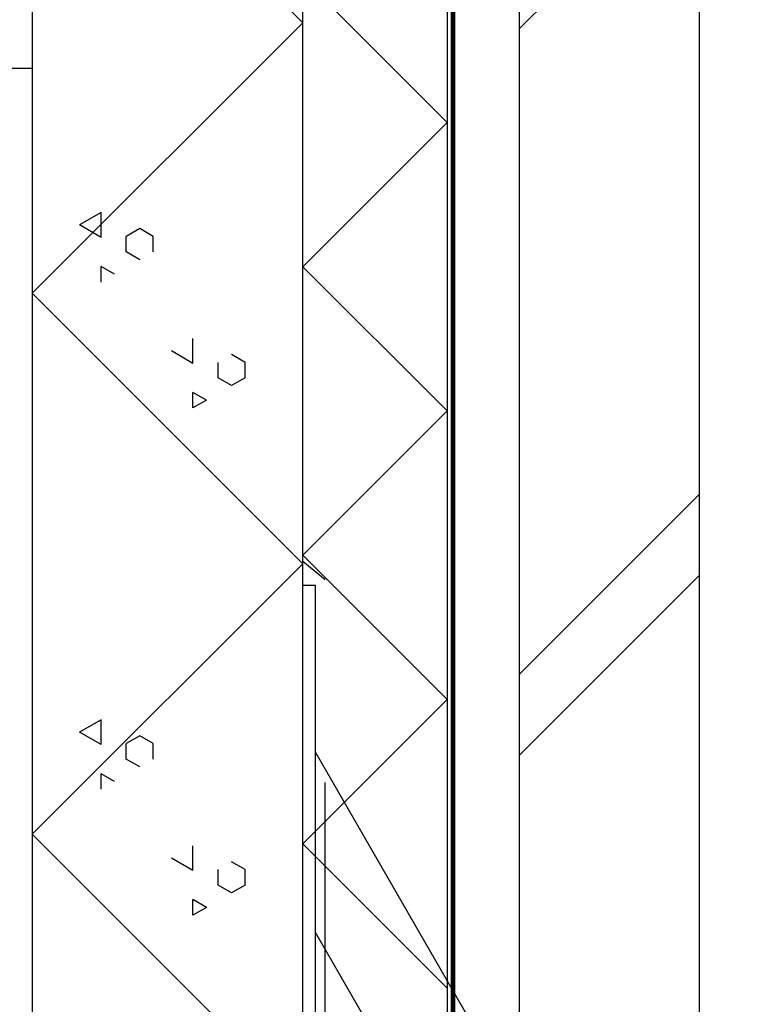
# Model space of a CAD drawing. Extents: x -152209 to 159908, y 32091 to 111955.
# Tile 12 of 59: x -135254 to -134847, y 61891 to 62437. Entities that reach past the tile are written whole.
import ezdxf

# ---------------------------------------------------------------- set-up
doc = ezdxf.new("R2010")
doc.units = 0
doc.header["$LTSCALE"] = 1000
doc.header["$MEASUREMENT"] = 0
doc.linetypes.add('XDETV59$0$HIDDEN', pattern=[0.375, 0.25, -0.125])
doc.layers.get('0').update_dxf_attribs({"linetype": 'CONTINUOUS'})
for name, color, linetype in [('BIB', 7, 'CONTINUOUS'), ('XDETV59$0$BETON-ARC', 15, 'CONTINUOUS'), ('XDETV59$0$BETON-DRS', 7, 'CONTINUOUS'), ('XDETV59$0$BIB', 7, 'CONTINUOUS'), ('XDETV59$0$BITUM-ALG', 7, 'XDETV59$0$HIDDEN'), ('XDETV59$0$DETAILNR', 15, 'CONTINUOUS'), ('XDETV59$0$ISOL-ALG', 3, 'CONTINUOUS'), ('XDETV59$0$ISOL-ARC', 15, 'CONTINUOUS'), ('XDETV59$0$KUNST-DRS', 4, 'CONTINUOUS'), ('XDETV59$0$STAAL-ARC', 15, 'CONTINUOUS'), ('XDETV59$0$STAAL-AZ', 3, 'CONTINUOUS'), ('XDETV59$0$STAAL-DRS', 4, 'CONTINUOUS'), ('XDETV59$0$STEEN-ARC', 15, 'CONTINUOUS'), ('XDETV59$0$STEEN-DRS', 7, 'CONTINUOUS')]:
    doc.layers.add(name, color=color, linetype=linetype)
doc.styles.add('XDETV59$0$STANDARD', font='simplex')

# ---------------------------------------------------------------- blocks, each defined once
blk = doc.blocks.new('*X94')
at = {"color": 0}
for p, q in [((470, 21.95), (570, 121.95)), ((470, -336.1), (570, -236.1)), ((470, -381.1), (570, -281.1))]:
    blk.add_line(p, q, dxfattribs=at)
blk = doc.blocks.new('*X95')
at = {"color": 0}
for p, q in [((430, -30), (350, 50)), ((350, -110), (430, -30)), ((430, -190), (350, -110)), ((350, -270), (430, -190)), ((430, -350), (350, -270)), ((350, -430), (430, -350)), ((430, -510), (350, -430))]:
    blk.add_line(p, q, dxfattribs=at)
blk = doc.blocks.new('*X102')
at = {"color": 0, "linetype": 'Continuous'}
for p, q in [((350, 25.27), (200, 175.27)), ((200, -124.73), (350, 25.27)), ((238.17, -80), (226.24, -86.89)), ((238.17, -93.78), (238.17, -80)), ((238.17, -93.78), (226.24, -86.89)), ((259.6, -88.92), (252.14, -93.23)), ((267.06, -93.23), (259.6, -88.92)), ((252.14, -101.84), (252.14, -93.23)), ((267.06, -101.84), (267.06, -93.23)), ((259.6, -106.15), (252.14, -101.84)), ((238.17, -118.52), (238.17, -109.91)), ((245.63, -114.21), (238.17, -109.91)), ((350, -274.73), (200, -124.73)), ((289.11, -163.61), (289.11, -149.83)), ((289.11, -163.61), (277.17, -156.72)), ((303.07, -171.68), (303.07, -163.06)), ((317.99, -163.06), (310.53, -158.75)), ((317.99, -171.68), (317.99, -163.06)), ((310.53, -175.98), (303.07, -171.68)), ((317.99, -171.68), (310.53, -175.98)), ((289.11, -188.35), (289.11, -179.74)), ((296.57, -184.05), (289.11, -179.74)), ((296.57, -184.05), (289.11, -188.35)), ((200, -424.73), (350, -274.73)), ((238.17, -361.25), (226.24, -368.14)), ((238.17, -375.03), (238.17, -361.25)), ((238.17, -375.03), (226.24, -368.14)), ((259.6, -370.17), (252.14, -374.48)), ((267.06, -374.48), (259.6, -370.17)), ((252.14, -383.09), (252.14, -374.48)), ((267.06, -383.09), (267.06, -374.48)), ((259.6, -387.4), (252.14, -383.09)), ((238.17, -399.77), (238.17, -391.16)), ((245.63, -395.46), (238.17, -391.16)), ((350, -574.73), (200, -424.73)), ((289.11, -444.86), (289.11, -431.08)), ((289.11, -444.86), (277.17, -437.97)), ((317.99, -444.31), (310.53, -440)), ((303.07, -452.93), (303.07, -444.31)), ((317.99, -452.93), (317.99, -444.31)), ((310.53, -457.23), (303.07, -452.93)), ((317.99, -452.93), (310.53, -457.23)), ((289.11, -469.6), (289.11, -460.99)), ((296.57, -465.3), (289.11, -460.99)), ((296.57, -465.3), (289.11, -469.6))]:
    blk.add_line(p, q, dxfattribs=at)
blk = doc.blocks.new('XDETV59$0$1007511')
at = {"layer": 'XDETV59$0$STAAL-DRS', "linetype": 'ByBlock'}
blk.add_lwpolyline([(0.26, -89.36), (0.26, 10.64), (4.26, 10.64, -0.414214), (9.26, 5.64), (9.26, -70.36, 0.414214), (19.26, -80.36), (70.26, -80.36, -0.414214), (75.26, -85.36), (75.26, -89.36)], format="xyb", close=True, dxfattribs=at)
blk = doc.blocks.new('XDETV59$0$100759')
at = {"layer": 'XDETV59$0$BIB', "linetype": 'ByBlock'}
blk.add_blockref('XDETV59$0$1007511', (-0.26, 89.36), dxfattribs=at)
blk = doc.blocks.new('*X108')
at = {"color": 0, "linetype": 'Continuous'}
for p, q in [((2838.11, -3207.66), (2842, -3203.77)), ((2838.11, -3225.34), (2847.11, -3216.34)), ((2838.11, -3243.01), (2847.11, -3234.01)), ((2838.11, -3260.69), (2847.11, -3251.69)), ((2838.11, -3278.37), (2847.11, -3269.37)), ((2838.11, -3296.05), (2847.32, -3286.83)), ((2848.06, -3303.77), (2857.06, -3294.77)), ((2865.74, -3303.77), (2874.74, -3294.77)), ((2883.42, -3303.77), (2892.42, -3294.77)), ((2901.1, -3303.77), (2909.8, -3295.06))]:
    blk.add_line(p, q, dxfattribs=at)
blk = doc.blocks.new('XDETV59$0$XLATEI')
at = {"layer": 'XDETV59$0$STAAL-AZ', "linetype": 'Continuous'}
for p, q in [((7, 363.27), (0, 363.27)), ((0, 184.34), (0, 363.27)), ((7, 184.34), (7, 363.27)), ((0, 66.83), (0, 300.65)), ((7, 66.83), (7, 300.65)), ((106.66, 98.09), (7, 270.71)), ((106.66, -1.91), (7, 170.71)), ((7, 88.54), (106.66, 88.54)), ((7, 73.54), (106.66, 73.54)), ((7, 66.83), (0, 66.83))]:
    blk.add_line(p, q, dxfattribs=at)
at = {"layer": 'XDETV59$0$BIB', "linetype": 'Continuous'}
blk.add_blockref('XDETV59$0$100759', (106.66, -1.91), dxfattribs=at)
at = {"layer": 'XDETV59$0$STAAL-ARC', "linetype": 'Continuous'}
blk.add_blockref('*X108', (-2731.45, 3301.86), dxfattribs=at)
blk = doc.blocks.new('XDETV59$0$DETAILNR')
at = {"layer": 'XDETV59$0$DETAILNR'}
blk.add_circle((0, 0), 1400, dxfattribs=at)
at = {"layer": 'XDETV59$0$DETAILNR', "style": 'XDETV59$0$STANDARD'}
blk.add_attdef('DETAILNR', (319.56, 448.23), '', height=500, dxfattribs=at)
blk = doc.blocks.new('XDETV59')
at = {"layer": 'XDETV59$0$BETON-DRS'}
blk.add_line((-1700, 0.00009), (200, 0.00009), dxfattribs=at)
blk.add_lwpolyline([(349.95419, 715.54826), (309.95419, 715.54826), (309.95419, 800.22734), (200, 800.22734), (200, -724.99982), (306, -724.99991), (306, -649.99982), (350, -649.99982), (350, 760.22743)], close=True, dxfattribs=at)
at = {"layer": 'XDETV59$0$BITUM-ALG', "linetype": 'XDETV59$0$HIDDEN'}
for p, q in [((350, -273.55435), (350, -196.51035)), ((362.48671, -283.67124), (350, -273.55435)), ((362.48671, -646.02177), (362.48671, -283.67124))]:
    blk.add_line(p, q, dxfattribs=at)
at = {"layer": 'XDETV59$0$ISOL-ALG'}
blk.add_line((430, 690.74362), (430, -631.06719), dxfattribs=at)
at = {"layer": 'XDETV59$0$KUNST-DRS', "linetype": 'XDETV59$0$HIDDEN', "const_width": 2.5}
blk.add_lwpolyline([(433.25, 684.15948), (433.25, -514.95495), (433.25, -515.74661), (433.25, -620.35501)], dxfattribs=at)
at = {"layer": 'XDETV59$0$STEEN-DRS'}
blk.add_lwpolyline([(570, 690.74362), (470, 690.74362), (470, -642.90988), (570, -642.90988)], close=True, dxfattribs=at)
at = {"layer": 'XDETV59$0$BETON-ARC', "linetype": 'Continuous'}
blk.add_blockref('*X102', (0, 0), dxfattribs=at)
at = {"layer": 'XDETV59$0$BIB', "linetype": 'Continuous'}
blk.add_blockref('XDETV59$0$XLATEI', (350, -649.99982), dxfattribs=at)
at = {"layer": 'XDETV59$0$DETAILNR', "linetype": 'Continuous'}
blk.add_blockref('XDETV59$0$DETAILNR', (324.2198, 0), dxfattribs=at)
at = {"layer": 'XDETV59$0$ISOL-ARC'}
blk.add_blockref('*X95', (0, 0), dxfattribs=at)
at = {"layer": 'XDETV59$0$STEEN-ARC'}
blk.add_blockref('*X94', (0, 0), dxfattribs=at)

msp = doc.modelspace()

# ---------------------------------------------------------------- block references
at = {"layer": 'BIB'}
msp.add_blockref('XDETV59', (-135447.55, 62409.63), dxfattribs=at)

doc.saveas('drawing.dxf')
